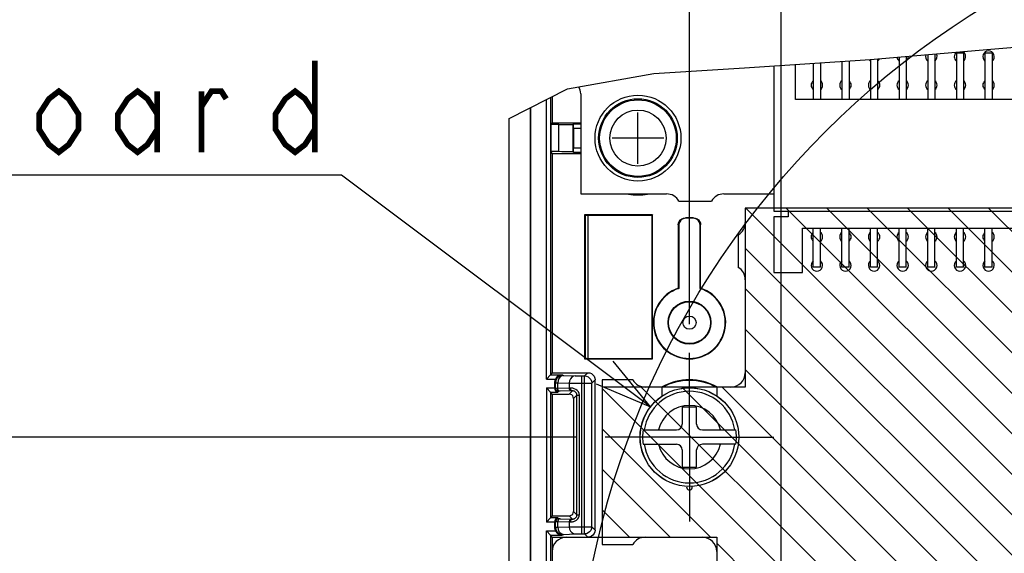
# Model space of a CAD drawing. Extents: x 35 to 410, y 33 to 287.
# Tile 58 of 65: x 233 to 267, y 213 to 232. Entities that reach past the tile are written whole.
import ezdxf

# ---------------------------------------------------------------- set-up
doc = ezdxf.new("R2010")
doc.units = 0
doc.header["$LTSCALE"] = 23.1
doc.linetypes.add('CENTER', pattern=[0.6, 0.375, -0.075, 0.075, -0.075])
doc.layers.get('0').update_dxf_attribs({"linetype": 'CONTINUOUS'})
for name, color, linetype in [('ALL_AXIS', 7, 'CONTINUOUS'), ('ALL_CURVE', 7, 'CONTINUOUS'), ('ALL_DIM', 7, 'CONTINUOUS'), ('ALL_FEATURES', 7, 'CONTINUOUS'), ('ALL_NOTE', 7, 'CONTINUOUS')]:
    doc.layers.add(name, color=color, linetype=linetype)
doc.dimstyles.get("Standard").update_dxf_attribs({"dimtxt": 2.5, "dimasz": 2.5, "dimexe": 1.25, "dimexo": 0.625, "dimtad": 1, "dimcen": 2.5, "dimazin": 3, "dimtfac": 1, "dimtmove": 0, "dimatfit": 3})

# ---------------------------------------------------------------- blocks, each defined once
blk = doc.blocks.new('_OPEN')
at = {"color": 0, "linetype": 'BYBLOCK'}
for p, q in [((0, 0), (-1, 0.25)), ((-1, -0.25), (0, 0)), ((-1, 0), (0, 0))]:
    blk.add_line(p, q, dxfattribs=at)
blk = doc.blocks.new('*D7')
at = {"layer": 'ALL_DIM', "color": 2, "linetype": 'CONTINUOUS'}
for p, q in [((252.201, 217.14), (212.968, 217.14)), ((213.968, 217.14), (213.968, 189.89)), ((213.968, 162.64), (213.968, 189.89)), ((254.851, 162.64), (212.968, 162.64))]:
    blk.add_line(p, q, dxfattribs=at)
at = {"layer": 'ALL_DIM', "color": 2, "linetype": 'CONTINUOUS', "xscale": 2, "yscale": 2, "zscale": 2}
for p, rotation in [((213.968, 217.14), 90), ((213.968, 162.64), 270)]:
    blk.add_blockref('_OPEN', p, dxfattribs=dict(at, rotation=rotation))
blk = doc.blocks.new('*D8')
at = {"layer": 'ALL_DIM', "color": 2, "linetype": 'CONTINUOUS'}
for p, q in [((256.151, 221.09), (256.151, 237.689)), ((259.351, 167.14), (259.351, 237.689)), ((256.151, 236.689), (245.538, 236.689)), ((245.538, 236.689), (257.751, 236.689)), ((264.351, 236.689), (257.751, 236.689)), ((259.351, 236.689), (264.351, 236.689))]:
    blk.add_line(p, q, dxfattribs=at)
at = {"layer": 'ALL_DIM', "color": 2, "linetype": 'CONTINUOUS', "xscale": 2, "yscale": 2, "zscale": 2}
blk.add_blockref('_OPEN', (256.151, 236.689), dxfattribs=at)
at = {"layer": 'ALL_DIM', "color": 2, "linetype": 'CONTINUOUS', "xscale": 2, "yscale": 2, "zscale": 2, "rotation": 180}
blk.add_blockref('_OPEN', (259.351, 236.689), dxfattribs=at)

msp = doc.modelspace()

# ---------------------------------------------------------------- linework, layer by layer
at = {"color": 7, "linetype": 'CONTINUOUS'}
for p, q in [((266.683, 230.695), (270.858, 231.056)), ((262.462, 230.333), (266.683, 230.695)), ((258.075, 230.044), (262.462, 230.333)), ((251.89, 229.317), (254.902, 229.853)), ((254.902, 229.853), (258.075, 230.044)), ((249.851, 228.278), (251.89, 229.317)), ((258.101, 225.14), (258.101, 218.89)), ((305.851, 225.14), (258.101, 225.14)), ((253.101, 218.89), (253.101, 213.64)), ((258.101, 218.89), (253.101, 218.89)), ((253.101, 213.64), (257.101, 213.64)), ((257.101, 213.64), (257.101, 191.14))]:
    msp.add_line(p, q, dxfattribs=at)
at = {"color": 2, "linetype": 'CONTINUOUS'}
for p, q in [((258.117, 225.14), (292.117, 191.14)), ((259.532, 225.14), (293.532, 191.14)), ((260.946, 225.14), (294.946, 191.14)), ((262.36, 225.14), (296.36, 191.14)), ((263.774, 225.14), (297.774, 191.14)), ((265.188, 225.14), (299.188, 191.14)), ((266.603, 225.14), (300.603, 191.14)), ((258.101, 223.743), (290.703, 191.14)), ((258.101, 222.329), (289.289, 191.14)), ((258.101, 220.915), (287.875, 191.14)), ((258.101, 219.5), (286.461, 191.14)), ((253.101, 218.843), (280.804, 191.14)), ((254.468, 218.89), (282.218, 191.14)), ((255.882, 218.89), (283.632, 191.14)), ((257.296, 218.89), (285.046, 191.14)), ((253.101, 217.429), (256.89, 213.64)), ((253.101, 216.015), (255.475, 213.64)), ((253.101, 214.601), (254.061, 213.64)), ((257.101, 213.429), (279.39, 191.14))]:
    msp.add_line(p, q, dxfattribs=at)
msp.add_circle((282.025, 206.702), 29.869, dxfattribs=at)
at = {"layer": 'ALL_AXIS', "color": 7, "linetype": 'CONTINUOUS'}
for p, q in [((252.351, 229.14), (252.351, 225.64)), ((252.351, 225.64), (255.351, 225.64)), ((255.784, 225.39), (256.918, 225.39)), ((257.351, 225.64), (259.101, 225.64)), ((258.101, 225.14), (258.101, 224.64)), ((259.101, 225.14), (258.101, 225.14)), ((257.851, 224.207), (257.851, 223.073)), ((258.101, 222.64), (258.101, 219.39)), ((253.101, 219.14), (253.101, 213.39)), ((254.168, 219.14), (253.101, 219.14)), ((255.201, 218.89), (254.601, 218.89)), ((255.201, 218.555), (255.201, 218.89)), ((257.101, 218.89), (257.101, 218.555)), ((257.601, 218.89), (257.101, 218.89)), ((254.601, 213.64), (256.601, 213.64)), ((253.101, 213.39), (254.168, 213.39)), ((257.101, 213.14), (257.101, 204.14))]:
    msp.add_line(p, q, dxfattribs=at)
at = {"layer": 'ALL_AXIS', "color": 7, "linetype": 'CENTER'}
for q in [(256.151, 220.09), (253.201, 217.14), (256.151, 214.19), (259.101, 217.14)]:
    msp.add_line((256.151, 217.14), q, dxfattribs=at)
at = {"layer": 'ALL_AXIS', "color": 7, "linetype": 'CONTINUOUS'}
for radius in [1.5, 1.375]:
    msp.add_circle((254.351, 227.59), radius, dxfattribs=at)
at = {"layer": 'ALL_AXIS', "color": 9, "linetype": 'CONTINUOUS'}
for radius in [1.338, 0.98]:
    msp.add_circle((254.351, 227.59), radius, dxfattribs=at)
at = {"layer": 'ALL_AXIS', "color": 7, "linetype": 'CONTINUOUS'}
for centre, radius, start, end in [((264.601, 230.44), 0.2, 162.6738, 230.9997), ((264.601, 230.44), 0.2, 309.0003, 27.1572), ((265.601, 230.44), 0.2, 131.0752, 230.9997), ((265.601, 230.44), 0.2, 309.0003, 58.7212), ((266.601, 230.44), 0.2, 309.0003, 230.9997), ((261.601, 230.44), 0.2, 308.1514, 308.5447), ((262.601, 230.44), 0.2, 213.2855, 230.9997), ((262.601, 230.44), 0.2, 309.0003, 336.3504), ((263.601, 230.44), 0.2, 187.7669, 230.9997), ((263.601, 230.44), 0.2, 309.0003, 2.0601), ((260.601, 229.44), 0.2, 129.0003, 230.9997), ((260.601, 229.44), 0.2, 309.0003, 50.9997), ((261.601, 229.44), 0.2, 129.0003, 230.9997), ((261.601, 229.44), 0.2, 309.0003, 50.9997), ((262.601, 229.44), 0.2, 129.0003, 230.9997), ((262.601, 229.44), 0.2, 309.0003, 50.9997), ((263.601, 229.44), 0.2, 129.0003, 230.9997), ((263.601, 229.44), 0.2, 309.0003, 50.9997), ((264.601, 229.44), 0.2, 129.0003, 230.9997), ((264.601, 229.44), 0.2, 309.0003, 50.9997), ((265.601, 229.44), 0.2, 129.0003, 230.9997), ((265.601, 229.44), 0.2, 309.0003, 50.9997), ((266.601, 229.44), 0.2, 129.0003, 230.9997), ((266.601, 229.44), 0.2, 309.0003, 50.9997), ((251.851, 229.14), 0.5, 360, 29.6006), ((255.351, 225.14), 0.5, 30, 90), ((257.351, 225.14), 0.5, 90, 150), ((257.601, 224.64), 0.5, 300, 0), ((260.601, 224.14), 0.2, 128.8371, 231.1629), ((260.601, 224.14), 0.2, 308.8371, 51.1629), ((261.601, 224.14), 0.2, 128.8371, 231.1629), ((261.601, 224.14), 0.2, 308.8371, 51.1629), ((262.601, 224.14), 0.2, 128.8371, 231.1629), ((262.601, 224.14), 0.2, 308.8371, 51.1629), ((263.601, 224.14), 0.2, 128.8371, 231.1629), ((263.601, 224.14), 0.2, 308.8371, 51.1629), ((264.601, 224.14), 0.2, 128.8371, 231.1629), ((264.601, 224.14), 0.2, 308.8371, 51.1629), ((265.601, 224.14), 0.2, 128.8371, 231.1629), ((265.601, 224.14), 0.2, 308.8371, 51.1629), ((266.601, 224.14), 0.2, 128.8371, 231.1629), ((266.601, 224.14), 0.2, 308.8371, 51.1629), ((260.601, 223.14), 0.2, 128.8371, 51.1629), ((261.601, 223.14), 0.2, 128.8371, 51.1629), ((262.601, 223.14), 0.2, 128.8371, 51.1629), ((263.601, 223.14), 0.2, 128.8371, 51.1629), ((264.601, 223.14), 0.2, 128.8371, 51.1629), ((265.601, 223.14), 0.2, 128.8371, 51.1629), ((266.601, 223.14), 0.2, 128.8371, 51.1629), ((257.601, 222.64), 0.5, 360, 60), ((254.601, 219.39), 0.5, 210, 270), ((257.601, 219.39), 0.5, 270, 0), ((256.151, 215.39), 0.1, 157.5, 22.5), ((254.601, 213.14), 0.5, 90, 150), ((256.601, 213.14), 0.5, 360, 90)]:
    msp.add_arc(centre, radius, start, end, dxfattribs=at)
at = {"layer": 'ALL_CURVE', "color": 40, "linetype": 'CONTINUOUS'}
for p, q in [((254.351, 226.69), (254.351, 228.49)), ((255.251, 227.59), (253.451, 227.59))]:
    msp.add_line(p, q, dxfattribs=at)
at = {"layer": 'ALL_FEATURES', "color": 7, "linetype": 'CONTINUOUS'}
for p, q in [((264.476, 230.506), (264.476, 228.94)), ((264.726, 230.527), (264.726, 228.94)), ((265.476, 230.565), (265.476, 228.94)), ((265.476, 230.565), (265.726, 230.565)), ((265.726, 230.565), (265.726, 228.94)), ((266.476, 230.565), (266.476, 228.94)), ((266.476, 230.565), (266.726, 230.565)), ((266.726, 230.565), (266.726, 228.94)), ((259.851, 228.94), (259.851, 230.161)), ((260.476, 230.202), (260.476, 228.94)), ((260.726, 230.218), (260.726, 228.94)), ((261.476, 230.268), (261.476, 228.94)), ((261.726, 230.284), (261.726, 228.94)), ((262.476, 230.334), (262.476, 228.94)), ((262.726, 230.355), (262.726, 228.94)), ((263.476, 230.42), (263.476, 228.94)), ((263.726, 230.441), (263.726, 228.94)), ((259.101, 230.111), (259.101, 225.04)), ((251.351, 229.042), (251.351, 228.125)), ((286.351, 228.94), (259.851, 228.94)), ((250.588, 228.653), (250.588, 171.115)), ((250.601, 228.66), (250.601, 170.851)), ((249.851, 166.39), (249.851, 228.278)), ((251.351, 228.125), (251.308, 228.064)), ((251.351, 228.125), (252.351, 228.125)), ((252.083, 228.073), (252.103, 228.093)), ((251.308, 228.064), (251.308, 227.117)), ((251.583, 228.064), (251.308, 228.064)), ((252.101, 227.943), (252.101, 227.238)), ((251.351, 227.055), (251.308, 227.117)), ((251.583, 227.117), (251.308, 227.117)), ((251.351, 227.055), (251.351, 219.39)), ((251.351, 227.055), (252.351, 227.055)), ((252.103, 227.088), (252.083, 227.108)), ((259.101, 225.04), (287.101, 225.04)), ((259.601, 225.04), (259.601, 224.84)), ((252.488, 224.903), (252.488, 219.878)), ((252.488, 224.903), (252.501, 224.89)), ((254.863, 224.903), (252.488, 224.903)), ((252.501, 224.89), (252.501, 219.89)), ((254.851, 224.89), (252.501, 224.89)), ((252.601, 224.89), (252.601, 219.89)), ((254.863, 224.903), (254.851, 224.89)), ((254.851, 219.89), (254.851, 224.89)), ((254.863, 219.878), (254.863, 224.903)), ((256.29, 224.805), (256.011, 224.805)), ((256.276, 224.79), (256.026, 224.79)), ((259.101, 224.84), (259.101, 222.89)), ((259.601, 224.84), (259.101, 224.84)), ((255.761, 224.555), (255.761, 222.344)), ((255.776, 224.54), (255.776, 222.333)), ((256.526, 222.333), (256.526, 224.54)), ((256.54, 222.344), (256.54, 224.555)), ((260.101, 222.89), (260.101, 224.44)), ((260.101, 224.44), (286.101, 224.44)), ((260.476, 223.078), (260.476, 224.44)), ((260.726, 223.078), (260.726, 224.44)), ((261.476, 223.078), (261.476, 224.44)), ((261.726, 223.078), (261.726, 224.44)), ((262.476, 223.078), (262.476, 224.44)), ((262.726, 223.078), (262.726, 224.44)), ((263.476, 223.078), (263.476, 224.44)), ((263.726, 223.078), (263.726, 224.44)), ((264.476, 223.078), (264.476, 224.44)), ((264.726, 223.078), (264.726, 224.44)), ((265.476, 223.078), (265.476, 224.44)), ((265.726, 223.078), (265.726, 224.44)), ((266.476, 223.078), (266.476, 224.44)), ((266.726, 223.078), (266.726, 224.44)), ((260.726, 223.078), (260.476, 223.078)), ((261.726, 223.078), (261.476, 223.078)), ((262.726, 223.078), (262.476, 223.078)), ((263.726, 223.078), (263.476, 223.078)), ((264.726, 223.078), (264.476, 223.078)), ((265.726, 223.078), (265.476, 223.078)), ((266.726, 223.078), (266.476, 223.078)), ((259.101, 222.89), (260.101, 222.89)), ((255.761, 222.344), (255.776, 222.333)), ((256.54, 222.344), (256.526, 222.333)), ((252.488, 219.878), (252.501, 219.89)), ((252.488, 219.878), (254.863, 219.878)), ((252.501, 219.89), (254.851, 219.89)), ((254.863, 219.878), (254.851, 219.89)), ((251.15, 219.168), (251.3, 219.318)), ((251.351, 219.39), (251.3, 219.318)), ((251.351, 219.39), (252.601, 219.39)), ((252.851, 213.89), (252.851, 219.14)), ((251.3, 218.713), (251.15, 218.863)), ((251.451, 218.863), (251.451, 219.065)), ((251.451, 218.863), (251.451, 218.815)), ((251.351, 218.64), (251.3, 218.713)), ((251.351, 218.64), (251.351, 214.39)), ((251.351, 218.64), (251.951, 218.64)), ((252.101, 218.49), (252.101, 214.54)), ((255.901, 218.19), (255.901, 217.59)), ((256.401, 218.19), (255.901, 218.19)), ((256.401, 217.59), (256.401, 218.19)), ((254.53, 217.39), (255.701, 217.39)), ((256.601, 217.39), (257.771, 217.39)), ((254.53, 216.89), (255.701, 216.89)), ((257.771, 216.89), (256.601, 216.89)), ((255.901, 216.69), (255.901, 216.09)), ((256.401, 216.09), (256.401, 216.69)), ((255.901, 216.09), (256.401, 216.09)), ((251.3, 214.318), (251.15, 214.168)), ((251.351, 214.39), (251.3, 214.318)), ((251.351, 214.39), (251.951, 214.39)), ((251.451, 214.215), (251.451, 214.168)), ((251.451, 213.965), (251.451, 214.168)), ((251.3, 213.713), (251.15, 213.863)), ((251.351, 213.64), (251.3, 213.713)), ((251.351, 213.64), (251.351, 210.886)), ((251.351, 213.64), (253.101, 213.64))]:
    msp.add_line(p, q, dxfattribs=at)
at = {"layer": 'ALL_FEATURES', "color": 9, "linetype": 'CONTINUOUS'}
for p, q in [((251.15, 219.168), (251.15, 228.94)), ((251.3, 229.016), (251.3, 219.318)), ((252.103, 228.093), (252.351, 228.093)), ((251.583, 227.117), (251.583, 228.064)), ((252.083, 227.108), (252.083, 228.073)), ((252.101, 227.943), (252.351, 227.943)), ((252.351, 227.238), (252.101, 227.238)), ((252.351, 227.088), (252.103, 227.088)), ((256.026, 224.79), (256.011, 224.805)), ((256.276, 224.79), (256.29, 224.805)), ((255.776, 224.54), (255.761, 224.555)), ((256.526, 224.54), (256.54, 224.555)), ((251.15, 219.168), (251.473, 219.168)), ((251.3, 219.318), (251.698, 219.318)), ((251.698, 219.318), (251.724, 219.292)), ((251.762, 219.289), (252.16, 219.278)), ((252.373, 219.276), (252.373, 213.755)), ((252.373, 219.276), (252.486, 219.276)), ((252.486, 219.276), (252.601, 219.39)), ((252.486, 213.755), (252.486, 219.276)), ((252.736, 219.026), (252.851, 219.14)), ((251.15, 218.863), (251.15, 214.168)), ((251.15, 218.863), (251.451, 218.863)), ((251.451, 219.065), (251.474, 219.042)), ((251.451, 218.815), (251.474, 218.839)), ((251.474, 218.839), (251.474, 219.042)), ((251.549, 218.843), (251.549, 219.039)), ((251.549, 219.039), (251.948, 219.028)), ((251.948, 219.028), (251.948, 218.854)), ((251.988, 218.855), (251.948, 218.854)), ((252.373, 219.026), (252.736, 219.026)), ((252.736, 214.005), (252.736, 219.026)), ((251.3, 218.713), (251.3, 214.318)), ((251.3, 218.713), (251.548, 218.713)), ((251.574, 218.739), (251.548, 218.713)), ((252.033, 218.754), (251.634, 218.743)), ((251.951, 218.64), (252.065, 218.755)), ((252.065, 218.755), (252.033, 218.754)), ((252.101, 218.49), (252.218, 218.607)), ((252.218, 214.423), (252.218, 218.607)), ((252.218, 218.607), (252.304, 218.607)), ((252.304, 214.423), (252.304, 218.607)), ((251.548, 214.318), (251.3, 214.318)), ((251.548, 214.318), (251.574, 214.292)), ((251.951, 214.39), (252.065, 214.276)), ((252.101, 214.54), (252.218, 214.423)), ((252.218, 214.423), (252.304, 214.423)), ((251.451, 214.168), (251.15, 214.168)), ((251.474, 214.192), (251.451, 214.215)), ((251.451, 213.965), (251.474, 213.989)), ((251.474, 213.989), (251.474, 214.192)), ((251.549, 213.991), (251.549, 214.188)), ((251.549, 214.188), (251.948, 214.177)), ((251.549, 213.991), (251.948, 214.003)), ((251.634, 214.288), (252.033, 214.277)), ((251.948, 214.177), (251.948, 214.003)), ((251.948, 214.177), (251.988, 214.176)), ((252.033, 214.277), (252.065, 214.276)), ((252.373, 214.005), (252.736, 214.005)), ((252.736, 214.005), (252.851, 213.89)), ((251.15, 196.668), (251.15, 213.863)), ((251.15, 213.863), (251.473, 213.863)), ((251.3, 213.713), (251.3, 196.818)), ((251.3, 213.713), (251.698, 213.713)), ((251.724, 213.739), (251.698, 213.713)), ((251.762, 213.741), (252.16, 213.753)), ((252.373, 213.755), (252.486, 213.755)), ((252.486, 213.755), (252.601, 213.64))]:
    msp.add_line(p, q, dxfattribs=at)
at = {"layer": 'ALL_FEATURES', "color": 7, "linetype": 'CONTINUOUS'}
for points in [[(252.101, 227.943), (252.101, 227.989), (252.101, 228.03), (252.102, 228.063), (252.102, 228.085), (252.103, 228.093)], [(251.583, 228.064), (251.693, 228.064), (251.798, 228.065), (251.892, 228.066), (251.971, 228.067), (252.031, 228.069), (252.069, 228.071), (252.083, 228.073)], [(252.083, 227.108), (252.069, 227.11), (252.031, 227.112), (251.971, 227.113), (251.892, 227.115), (251.798, 227.116), (251.693, 227.116), (251.583, 227.117)], [(252.103, 227.088), (252.102, 227.096), (252.102, 227.117), (252.101, 227.15), (252.101, 227.192), (252.101, 227.238)], [(255.761, 224.555), (255.77, 224.619), (255.794, 224.68), (255.834, 224.731), (255.886, 224.771), (255.946, 224.796), (256.011, 224.805)], [(256.026, 224.79), (255.961, 224.781), (255.901, 224.756), (255.849, 224.717), (255.809, 224.665), (255.784, 224.605), (255.776, 224.54)], [(256.526, 224.54), (256.517, 224.605), (256.492, 224.665), (256.452, 224.717), (256.401, 224.756), (256.34, 224.781), (256.276, 224.79)], [(256.29, 224.805), (256.355, 224.796), (256.415, 224.771), (256.467, 224.731), (256.507, 224.68), (256.532, 224.619), (256.54, 224.555)], [(251.451, 219.065), (251.456, 219.118), (251.473, 219.168)], [(251.698, 219.318), (251.635, 219.309), (251.58, 219.286), (251.534, 219.253), (251.499, 219.213), (251.473, 219.168)], [(252.601, 219.39), (252.665, 219.382), (252.726, 219.357), (252.777, 219.317), (252.817, 219.265), (252.842, 219.205), (252.851, 219.14)], [(251.451, 218.815), (251.455, 218.785), (251.468, 218.758), (251.488, 218.735), (251.515, 218.719), (251.548, 218.713)], [(252.101, 218.49), (252.093, 218.537), (252.072, 218.579), (252.039, 218.612), (251.997, 218.633), (251.951, 218.64)], [(251.548, 214.318), (251.515, 214.311), (251.488, 214.296), (251.468, 214.273), (251.455, 214.245), (251.451, 214.215)], [(251.951, 214.39), (251.997, 214.398), (252.039, 214.419), (252.072, 214.452), (252.093, 214.494), (252.101, 214.54)], [(251.473, 213.863), (251.456, 213.913), (251.451, 213.965)], [(251.473, 213.863), (251.493, 213.826), (251.52, 213.792), (251.555, 213.761), (251.597, 213.736), (251.644, 213.72), (251.698, 213.713)], [(252.851, 213.89), (252.842, 213.826), (252.817, 213.765), (252.777, 213.714), (252.726, 213.674), (252.665, 213.649), (252.601, 213.64)]]:
    msp.add_lwpolyline(points, dxfattribs=at)
at = {"layer": 'ALL_FEATURES', "color": 9, "linetype": 'CONTINUOUS'}
for points in [[(251.724, 219.292), (251.647, 219.279), (251.578, 219.244), (251.522, 219.188), (251.487, 219.119), (251.474, 219.042)], [(251.762, 219.289), (251.696, 219.277), (251.637, 219.241), (251.59, 219.186), (251.56, 219.116), (251.549, 219.039)], [(251.724, 219.292), (251.729, 219.291), (251.741, 219.29), (251.762, 219.289)], [(252.16, 219.278), (252.095, 219.265), (252.036, 219.23), (251.989, 219.174), (251.959, 219.105), (251.948, 219.028)], [(252.16, 219.278), (252.19, 219.277), (252.227, 219.277), (252.27, 219.276), (252.32, 219.276), (252.373, 219.276)], [(252.486, 219.276), (252.551, 219.267), (252.611, 219.242), (252.663, 219.203), (252.703, 219.151), (252.728, 219.09), (252.736, 219.026)], [(251.474, 219.042), (251.483, 219.041), (251.508, 219.04), (251.549, 219.039)], [(251.948, 218.854), (251.51, 218.842), (251.484, 218.84), (251.474, 218.839)], [(251.574, 218.739), (251.536, 218.747), (251.504, 218.769), (251.482, 218.801), (251.474, 218.839)], [(251.634, 218.743), (251.602, 218.751), (251.574, 218.772), (251.556, 218.805), (251.549, 218.843)], [(251.948, 219.028), (252.007, 219.027), (252.081, 219.027), (252.168, 219.026), (252.266, 219.026), (252.373, 219.026)], [(252.033, 218.754), (252, 218.762), (251.973, 218.784), (251.954, 218.816), (251.948, 218.854)], [(252.304, 218.607), (252.296, 218.663), (252.272, 218.717), (252.231, 218.767), (252.178, 218.807), (252.124, 218.832), (252.072, 218.847), (252.026, 218.854), (251.988, 218.855)], [(252.065, 218.755), (252.036, 218.763), (252.011, 218.785), (251.994, 218.817), (251.988, 218.855)], [(251.634, 218.743), (251.603, 218.742), (251.582, 218.741), (251.574, 218.739)], [(252.218, 218.607), (252.214, 218.641), (252.202, 218.673), (252.183, 218.703), (252.157, 218.727), (252.131, 218.742), (252.106, 218.751), (252.084, 218.754), (252.065, 218.755)], [(251.988, 214.176), (252.014, 214.176), (252.039, 214.178), (252.062, 214.182), (252.085, 214.187), (252.107, 214.193), (252.131, 214.201), (252.155, 214.211), (252.18, 214.225), (252.205, 214.242), (252.229, 214.262), (252.252, 214.286), (252.272, 214.314), (252.288, 214.345), (252.299, 214.381), (252.304, 214.423)], [(252.065, 214.276), (252.078, 214.276), (252.09, 214.277), (252.101, 214.279), (252.112, 214.282), (252.123, 214.285), (252.134, 214.29), (252.146, 214.297), (252.158, 214.304), (252.17, 214.314), (252.182, 214.327), (252.193, 214.341), (252.202, 214.358), (252.21, 214.376), (252.215, 214.398), (252.218, 214.423)], [(251.574, 214.292), (251.536, 214.284), (251.504, 214.262), (251.482, 214.23), (251.474, 214.192)], [(251.474, 214.192), (251.483, 214.19), (251.508, 214.189), (251.549, 214.188)], [(251.474, 213.989), (251.483, 213.99), (251.507, 213.991), (251.549, 213.991)], [(251.474, 213.989), (251.487, 213.912), (251.522, 213.842), (251.578, 213.787), (251.647, 213.751), (251.724, 213.739)], [(251.634, 214.288), (251.602, 214.28), (251.574, 214.258), (251.556, 214.226), (251.549, 214.188)], [(251.549, 213.991), (251.56, 213.915), (251.59, 213.845), (251.637, 213.79), (251.696, 213.754), (251.762, 213.741)], [(251.574, 214.292), (251.581, 214.29), (251.601, 214.289), (251.634, 214.288)], [(252.033, 214.277), (252, 214.269), (251.973, 214.247), (251.954, 214.215), (251.948, 214.177)], [(251.948, 214.003), (252.007, 214.003), (252.079, 214.004), (252.164, 214.004), (252.263, 214.005), (252.373, 214.005)], [(251.948, 214.003), (251.959, 213.926), (251.989, 213.856), (252.036, 213.801), (252.095, 213.766), (252.16, 213.753)], [(252.065, 214.276), (252.036, 214.268), (252.011, 214.246), (251.994, 214.214), (251.988, 214.176)], [(252.736, 214.005), (252.728, 213.94), (252.703, 213.88), (252.663, 213.828), (252.611, 213.788), (252.551, 213.763), (252.486, 213.755)], [(251.724, 213.739), (251.729, 213.74), (251.741, 213.741), (251.762, 213.741)], [(252.16, 213.753), (252.19, 213.753), (252.226, 213.754), (252.268, 213.754), (252.318, 213.755), (252.373, 213.755)]]:
    msp.add_lwpolyline(points, dxfattribs=at)
at = {"layer": 'ALL_FEATURES', "color": 7, "linetype": 'CONTINUOUS'}
for centre, radius in [((256.151, 221.14), 0.75), ((256.151, 217.14), 1.726)]:
    msp.add_circle(centre, radius, dxfattribs=at)
at = {"layer": 'ALL_FEATURES', "color": 9, "linetype": 'CONTINUOUS'}
for centre, radius in [((256.151, 221.14), 0.732), ((256.151, 221.14), 0.232), ((256.151, 217.14), 1.724)]:
    msp.add_circle(centre, radius, dxfattribs=at)
at = {"layer": 'ALL_FEATURES', "color": 7, "linetype": 'CONTINUOUS'}
for centre, radius, start, end in [((254.351, 227.59), 1.985, 260.4448, 279.583), ((256.151, 221.14), 1.265, 107.9457, 72.0543), ((256.151, 221.14), 1.25, 107.4576, 72.5424), ((256.151, 217.14), 2, 61.5013, 118.4977), ((256.151, 217.14), 1.979, 61.5242, 118.4851), ((255.701, 217.59), 0.2, 270, 360), ((256.601, 217.59), 0.2, 180, 270), ((256.151, 217.14), 1.64, 171.2306, 188.7694), ((256.151, 217.14), 1.64, 351.2306, 8.7694), ((255.701, 216.69), 0.2, 0, 90), ((256.601, 216.69), 0.2, 90, 180), ((251.851, 213.14), 0.5, 90, 180)]:
    msp.add_arc(centre, radius, start, end, dxfattribs=at)
at = {"layer": 'ALL_FEATURES', "color": 9, "linetype": 'CONTINUOUS'}
for radius, start, end in [(1.602, 8.9755, 171.0245), (1.11, 13.0156, 166.9844), (1.602, 188.9755, 351.0245), (1.11, 193.0156, 346.9844)]:
    msp.add_arc((256.151, 217.14), radius, start, end, dxfattribs=at)
at = {"layer": 'ALL_NOTE', "color": 2, "linetype": 'CONTINUOUS'}
for p, q in [((243.749, 226.296), (205.221, 226.296)), ((243.999, 226.296), (243.749, 226.296)), ((254.787, 218.196), (243.999, 226.296))]:
    msp.add_line(p, q, dxfattribs=at)
at = {"layer": 'ALL_NOTE', "color": 2, "linetype": 'CONTINUOUS', "const_width": 0.2}
for points in [[(243.061, 230.296), (243.061, 227.096)], [(234.805, 227.896), (234.461, 227.362), (234.117, 227.096), (233.773, 227.362), (233.429, 227.896), (233.429, 228.429), (233.773, 228.962), (234.117, 229.229), (234.461, 228.962), (234.805, 228.429), (234.805, 227.896)], [(237.557, 227.896), (237.213, 227.362), (236.869, 227.096), (236.525, 227.362), (236.181, 227.896), (236.181, 228.429), (236.525, 228.962), (236.869, 229.229), (237.213, 228.962), (237.557, 228.429)], [(237.557, 229.229), (237.557, 227.096)], [(239.105, 228.696), (239.449, 229.229), (239.793, 229.229), (239.965, 228.962)], [(239.105, 227.096), (239.105, 229.229)], [(243.061, 227.896), (242.717, 227.362), (242.373, 227.096), (242.029, 227.362), (241.685, 227.896), (241.685, 228.429), (242.029, 228.962), (242.373, 229.229), (242.717, 228.962), (243.061, 228.429)]]:
    msp.add_lwpolyline(points, dxfattribs=at)
at = {"layer": 'ALL_NOTE', "color": 2, "linetype": 'CONTINUOUS'}
msp.add_lwpolyline([(252.888, 218.997), (254.787, 218.196), (253.488, 219.797)], dxfattribs=at)

# ---------------------------------------------------------------- dimensions: what is measured, and where the dimension line sits
at = {"layer": 'ALL_DIM', "color": 2, "linetype": 'CONTINUOUS'}
dim = msp.add_linear_dim(base=(259.351, 236.689), p1=(256.151, 220.09), p2=(259.351, 166.14), dimstyle='Standard', dxfattribs=at)
dim.commit()
dim.dimension.update_dxf_attribs({"geometry": '*D8', "text_midpoint": (245.538, 236.689), "dimtype": 128})
dim = msp.add_linear_dim(base=(213.968, 217.14), p1=(255.851, 162.64), p2=(253.201, 217.14), angle=90, dimstyle='Standard', dxfattribs=at)
dim.commit()
dim.dimension.update_dxf_attribs({"geometry": '*D7', "text_midpoint": (213.968, 185.762), "dimtype": 128})

doc.saveas('drawing.dxf')
